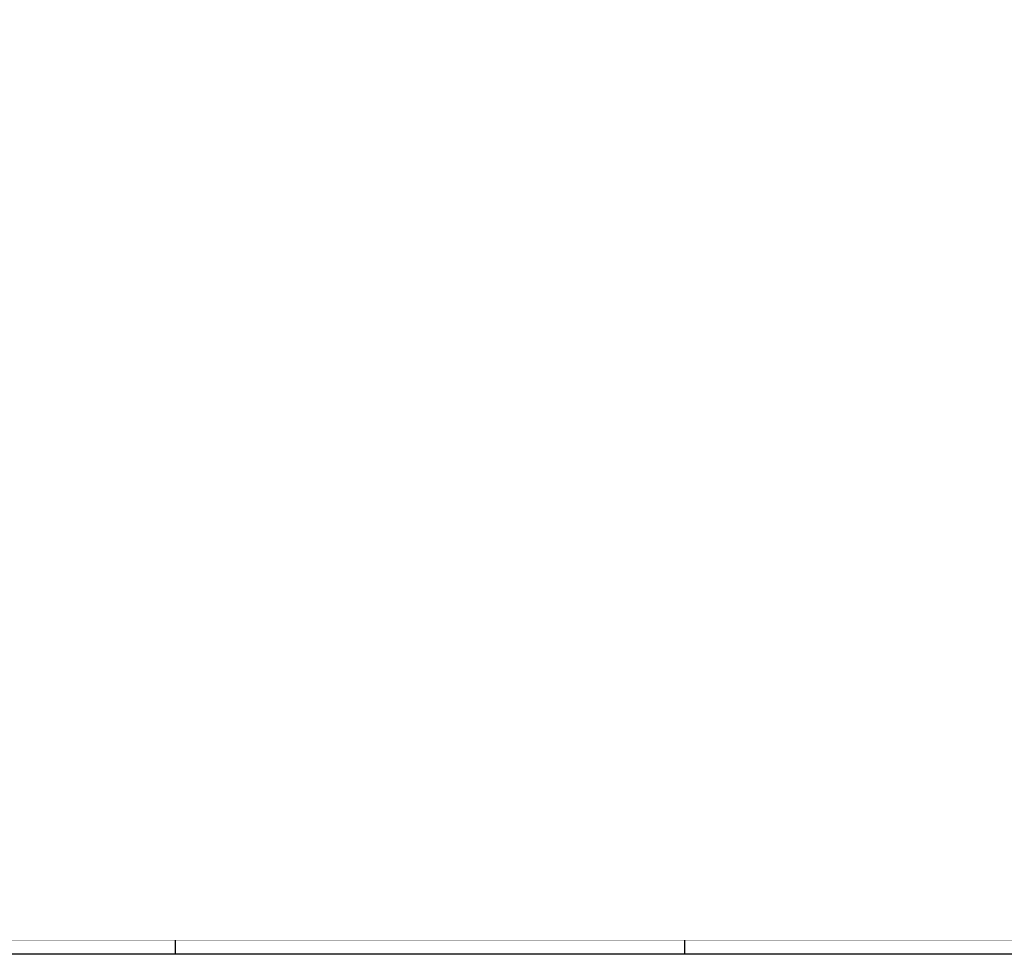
# Model space of a CAD drawing. Header units: millimetres. Extents: x 882 to 2071, y -2 to 839.
# Tile 4 of 8: x 1291 to 1639, y -2 to 328. Entities that reach past the tile are written whole.
import ezdxf
from ezdxf.enums import TextEntityAlignment as Align

# ---------------------------------------------------------------- set-up
doc = ezdxf.new("R2010")
doc.units = ezdxf.units.MM
for name, color, linetype in [('EL$2B---_KADER', 4, 'CONTINUOUS'), ('LIJN025', 10, 'CONTINUOUS'), ('LIJN050', 90, 'CONTINUOUS'), ('TEKST25', 10, 'CONTINUOUS'), ('TEKST35', 50, 'CONTINUOUS'), ('TEKST50', 90, 'CONTINUOUS')]:
    doc.layers.add(name, color=color, linetype=linetype)
doc.styles.add('ISO', font='ISO.SHX')
doc.styles.add('ROMAND', font='romand')

# ---------------------------------------------------------------- blocks, each defined once
blk = doc.blocks.new('A0')
at = {"layer": 'LIJN025'}
for p, q in [((464, 0), (464, 5)), ((644, 0), (644, 5))]:
    blk.add_line(p, q, dxfattribs=at)
blk.add_lwpolyline([(1189, 841), (1189, 0), (0, 0), (0, 841)], close=True, dxfattribs=at)
at = {"layer": 'LIJN050', "const_width": 0.2}
blk.add_lwpolyline([(1184, 836), (25, 836), (25, 5), (1184, 5)], close=True, dxfattribs=at)
at = {"layer": 'TEKST25', "style": 'ROMAND', "width": 2.899115}
blk.add_attdef('STATUS', text='', height=2.5, dxfattribs=at).set_placement((1143, 71.5), (1182, 71.5), align=Align.FIT)
at = {"layer": 'TEKST25', "style": 'ISO'}
for tag, p in [('E', (1144.25, 66)), ('NAAM-E', (1155.75, 66)), ('DATUM-E', (1174, 66)), ('D', (1144.25, 61)), ('NAAM-D', (1155.75, 61)), ('DATUM-D', (1174, 61)), ('C', (1144.25, 56)), ('NAAM-C', (1155.75, 56)), ('DATUM-C', (1174, 56)), ('B', (1144.25, 51)), ('NAAM-B', (1155.75, 51)), ('DATUM-B', (1174, 51)), ('A', (1144.25, 46)), ('NAAM-A', (1155.75, 46)), ('DATUM-A', (1174, 46))]:
    blk.add_attdef(tag, text='', height=2.5, dxfattribs=at).set_placement(p, align=Align.CENTER)
for tag, p in [('DATUM', (1021.75, 36.25)), ('SCHAAL', (1057, 36.25)), ('GETEKEND', (1087.25, 36.25)), ('GECONTOL.', (1122, 36.25)), ('FORMAAT', (1152.25, 28.25))]:
    blk.add_attdef(tag, p, '', height=2.5, dxfattribs=at)
at = {"layer": 'TEKST35', "style": 'ISO'}
for tag, p in [('PROJECT', (1023.5, 72.5)), ('PLAATS', (1023.5, 63.5)), ('INSTALLATIE-REGEL1', (1023.5, 52.5)), ('INSTALLATIE-REGEL2', (1023.5, 43.5))]:
    blk.add_attdef(tag, p, '', height=4, dxfattribs=at)
blk.add_attdef('PROJ.NR.', text='', height=4, dxfattribs=at).set_placement((1170, 23), align=Align.CENTER)
at = {"layer": 'TEKST50', "style": 'ISO'}
blk.add_attdef('FILE-NAAM', text='', height=5, dxfattribs=at).set_placement((1162.5, 7.5), align=Align.CENTER)

msp = doc.modelspace()

# ---------------------------------------------------------------- block references
at = {"layer": 'EL$2B---_KADER'}
msp.add_blockref('A0', (882, -2.4), dxfattribs=at)

doc.saveas('drawing.dxf')
